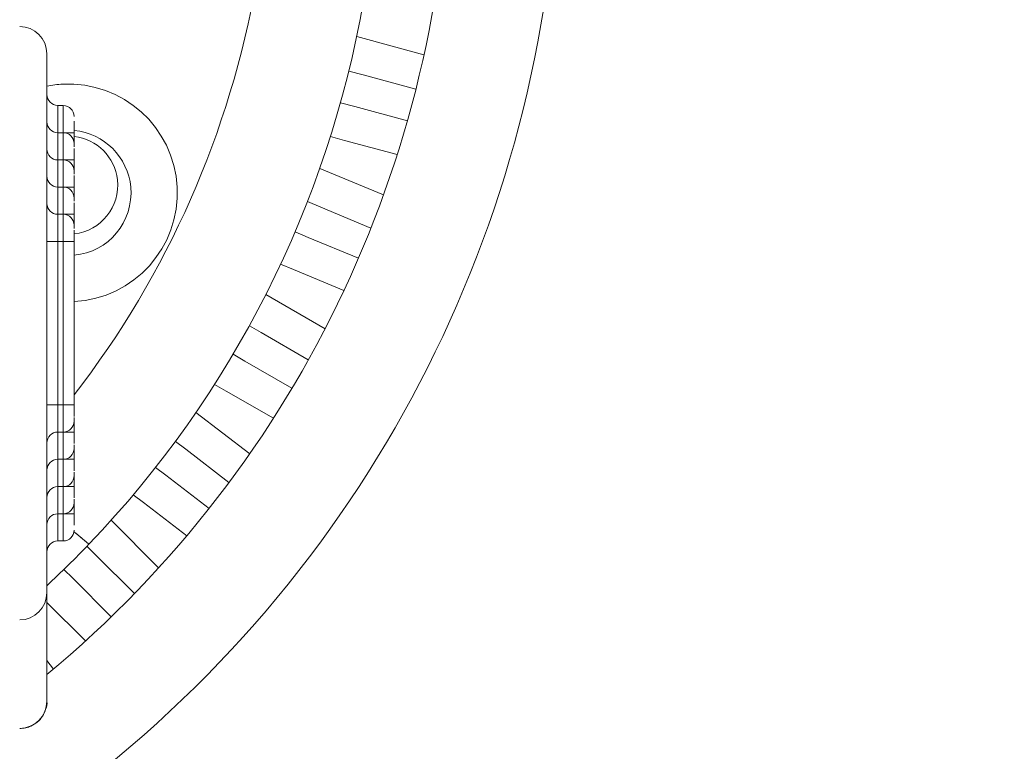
# Model space of a CAD drawing. Header units: inches. Extents: x 0.54 to 10.46, y 0.74 to 7.76.
# Tile 72 of 78: x 9.72 to 9.83, y 4.69 to 4.78. Entities that reach past the tile are written whole.
import ezdxf

# ---------------------------------------------------------------- set-up
doc = ezdxf.new("R2010")
doc.units = ezdxf.units.IN
doc.header["$MEASUREMENT"] = 0
doc.layers.add('BG', color=7, linetype='Continuous')
doc.layers.add('MCG-INT-4FT', color=7, linetype='Continuous')

# ---------------------------------------------------------------- blocks, each defined once
blk = doc.blocks.new('block 3')
at = {"layer": 'BG', "true_color": 0xffffff}
h = blk.add_hatch(color=7, dxfattribs=at)
h.dxf.hatch_style = 2
edge = h.paths.add_edge_path()
edge.add_spline(control_points=[(10.29599, 0.90612), (10.29599, 0.90612), (0.87112, 0.90612), (0.87112, 0.90612), (0.87016, 0.90612), (0.86938, 0.90689), (0.86938, 0.90785), (0.86938, 0.90785), (0.86938, 7.59215), (0.86938, 7.59215), (0.86938, 7.59311), (0.87016, 7.59389), (0.87112, 7.59389), (0.87112, 7.59389), (10.29599, 7.59389), (10.29599, 7.59389), (10.29696, 7.59389), (10.29773, 7.59311), (10.29773, 7.59215), (10.29773, 7.59215), (10.29773, 0.90785), (10.29773, 0.90785), (10.29773, 0.90689), (10.29696, 0.90612), (10.29599, 0.90612)], knot_values=[0, 0, 0, 0, 1, 1, 1, 2, 2, 2, 3, 3, 3, 4, 4, 4, 5, 5, 5, 6, 6, 6, 7, 7, 7, 8, 8, 8, 8], degree=3, periodic=1)
h.paths.add_polyline_path([(0.87286, 0.90959), (10.29426, 0.90959), (10.29426, 7.59042), (0.87286, 7.59042)])
at = {"layer": 'BG', "lineweight": 0}
blk.add_open_spline([(10.29599, 0.90612), (10.29599, 0.90612), (0.87112, 0.90612), (0.87112, 0.90612), (0.87016, 0.90612), (0.86938, 0.90689), (0.86938, 0.90785), (0.86938, 0.90785), (0.86938, 7.59215), (0.86938, 7.59215), (0.86938, 7.59311), (0.87016, 7.59389), (0.87112, 7.59389), (0.87112, 7.59389), (10.29599, 7.59389), (10.29599, 7.59389), (10.29696, 7.59389), (10.29773, 7.59311), (10.29773, 7.59215), (10.29773, 7.59215), (10.29773, 0.90785), (10.29773, 0.90785), (10.29773, 0.90689), (10.29696, 0.90612), (10.29599, 0.90612)], degree=3, knots=[0, 0, 0, 0, 1, 1, 1, 2, 2, 2, 3, 3, 3, 4, 4, 4, 5, 5, 5, 6, 6, 6, 7, 7, 7, 8, 8, 8, 8], dxfattribs=at)
blk = doc.blocks.new('block 2')
at = {"layer": 'BG'}
blk.add_blockref('block 3', (0, 0), dxfattribs=at)
blk = doc.blocks.new('block 69')
at = {"layer": 'BG', "true_color": 0xffffff}
h = blk.add_hatch(color=7, dxfattribs=at)
h.dxf.hatch_style = 2
edge = h.paths.add_edge_path()
edge.add_spline(control_points=[(10.46309, 0.739), (10.46309, 0.739), (0.53691, 0.739), (0.53691, 0.739), (0.53595, 0.739), (0.53517, 0.73978), (0.53517, 0.74074), (0.53517, 0.74074), (0.53517, 7.75926), (0.53517, 7.75926), (0.53517, 7.76022), (0.53595, 7.761), (0.53691, 7.761), (0.53691, 7.761), (10.46309, 7.761), (10.46309, 7.761), (10.46406, 7.761), (10.46483, 7.76022), (10.46483, 7.75926), (10.46483, 7.75926), (10.46483, 0.74074), (10.46483, 0.74074), (10.46483, 0.73978), (10.46406, 0.739), (10.46309, 0.739)], knot_values=[0, 0, 0, 0, 1, 1, 1, 2, 2, 2, 3, 3, 3, 4, 4, 4, 5, 5, 5, 6, 6, 6, 7, 7, 7, 8, 8, 8, 8], degree=3, periodic=1)
h.paths.add_polyline_path([(0.53864, 0.74248), (10.46136, 0.74248), (10.46136, 7.75752), (0.53864, 7.75752)])
at = {"layer": 'BG', "lineweight": 0}
blk.add_open_spline([(10.46309, 0.739), (10.46309, 0.739), (0.53691, 0.739), (0.53691, 0.739), (0.53595, 0.739), (0.53517, 0.73978), (0.53517, 0.74074), (0.53517, 0.74074), (0.53517, 7.75926), (0.53517, 7.75926), (0.53517, 7.76022), (0.53595, 7.761), (0.53691, 7.761), (0.53691, 7.761), (10.46309, 7.761), (10.46309, 7.761), (10.46406, 7.761), (10.46483, 7.76022), (10.46483, 7.75926), (10.46483, 7.75926), (10.46483, 0.74074), (10.46483, 0.74074), (10.46483, 0.73978), (10.46406, 0.739), (10.46309, 0.739)], degree=3, knots=[0, 0, 0, 0, 1, 1, 1, 2, 2, 2, 3, 3, 3, 4, 4, 4, 5, 5, 5, 6, 6, 6, 7, 7, 7, 8, 8, 8, 8], dxfattribs=at)
blk = doc.blocks.new('block 68')
at = {"layer": 'BG'}
blk.add_blockref('block 69', (0, 0), dxfattribs=at)
blk = doc.blocks.new('block 152')
at = {"layer": 'MCG-INT-4FT', "color": 7, "lineweight": 5, "true_color": 0xffffff}
blk.add_open_spline([(9.71834, 4.7019), (9.74865, 4.72708), (9.76618, 4.76443), (9.76618, 4.80383)], degree=3, dxfattribs=at)
blk = doc.blocks.new('block 160')
at = {"layer": 'MCG-INT-4FT', "color": 7, "lineweight": 5, "true_color": 0xffffff}
blk.add_open_spline([(9.72346, 4.68942), (9.75859, 4.71699), (9.77911, 4.75917), (9.77911, 4.80383)], degree=3, dxfattribs=at)
blk = doc.blocks.new('block 182')
at = {"layer": 'MCG-INT-4FT', "color": 7, "lineweight": 5, "true_color": 0xffffff}
blk.add_lwpolyline([(9.76215, 4.77141), (9.75591, 4.77309)], dxfattribs=at)
blk = doc.blocks.new('block 183')
at = {"layer": 'MCG-INT-4FT', "color": 7, "lineweight": 5, "true_color": 0xffffff}
blk.add_lwpolyline([(9.75418, 4.77355), (9.75591, 4.77309)], dxfattribs=at)
blk = doc.blocks.new('block 184')
at = {"layer": 'MCG-INT-4FT', "color": 7, "lineweight": 5, "true_color": 0xffffff}
blk.add_lwpolyline([(9.76311, 4.7755), (9.75512, 4.77765)], dxfattribs=at)
blk = doc.blocks.new('block 185')
at = {"layer": 'MCG-INT-4FT', "color": 7, "lineweight": 5, "true_color": 0xffffff}
blk.add_lwpolyline([(9.75682, 4.75492), (9.75085, 4.75739)], dxfattribs=at)
blk = doc.blocks.new('block 186')
at = {"layer": 'MCG-INT-4FT', "color": 7, "lineweight": 5, "true_color": 0xffffff}
blk.add_lwpolyline([(9.74927, 4.75805), (9.75085, 4.75739)], dxfattribs=at)
blk = doc.blocks.new('block 187')
at = {"layer": 'MCG-INT-4FT', "color": 7, "lineweight": 5, "true_color": 0xffffff}
blk.add_lwpolyline([(9.75831, 4.75885), (9.75074, 4.76199)], dxfattribs=at)
blk = doc.blocks.new('block 188')
at = {"layer": 'MCG-INT-4FT', "color": 7, "lineweight": 5, "true_color": 0xffffff}
blk.add_lwpolyline([(9.75369, 4.76532), (9.75994, 4.76364)], dxfattribs=at)
blk = doc.blocks.new('block 189')
at = {"layer": 'MCG-INT-4FT', "color": 7, "lineweight": 5, "true_color": 0xffffff}
blk.add_lwpolyline([(9.752, 4.76577), (9.75369, 4.76532)], dxfattribs=at)
blk = doc.blocks.new('block 190')
at = {"layer": 'MCG-INT-4FT', "color": 7, "lineweight": 5, "true_color": 0xffffff}
blk.add_lwpolyline([(9.7549, 4.76934), (9.7532, 4.76979)], dxfattribs=at)
blk = doc.blocks.new('block 191')
at = {"layer": 'MCG-INT-4FT', "color": 7, "lineweight": 5, "true_color": 0xffffff}
blk.add_lwpolyline([(9.7549, 4.76934), (9.76115, 4.76766)], dxfattribs=at)
blk = doc.blocks.new('block 192')
at = {"layer": 'MCG-INT-4FT', "color": 7, "lineweight": 5, "true_color": 0xffffff}
blk.add_lwpolyline([(9.74763, 4.74998), (9.75361, 4.7475)], dxfattribs=at)
blk = doc.blocks.new('block 193')
at = {"layer": 'MCG-INT-4FT', "color": 7, "lineweight": 5, "true_color": 0xffffff}
blk.add_lwpolyline([(9.74609, 4.75062), (9.74763, 4.74998)], dxfattribs=at)
blk = doc.blocks.new('block 194')
at = {"layer": 'MCG-INT-4FT', "color": 7, "lineweight": 5, "true_color": 0xffffff}
blk.add_lwpolyline([(9.74936, 4.75381), (9.74781, 4.75445)], dxfattribs=at)
blk = doc.blocks.new('block 195')
at = {"layer": 'MCG-INT-4FT', "color": 7, "lineweight": 5, "true_color": 0xffffff}
blk.add_lwpolyline([(9.74936, 4.75381), (9.75534, 4.75133)], dxfattribs=at)
blk = doc.blocks.new('block 196')
at = {"layer": 'MCG-INT-4FT', "color": 7, "lineweight": 5, "true_color": 0xffffff}
blk.add_lwpolyline([(9.74938, 4.73926), (9.74378, 4.7425)], dxfattribs=at)
blk = doc.blocks.new('block 197')
at = {"layer": 'MCG-INT-4FT', "color": 7, "lineweight": 5, "true_color": 0xffffff}
blk.add_lwpolyline([(9.74238, 4.74331), (9.74378, 4.7425)], dxfattribs=at)
blk = doc.blocks.new('block 198')
at = {"layer": 'MCG-INT-4FT', "color": 7, "lineweight": 5, "true_color": 0xffffff}
blk.add_lwpolyline([(9.75137, 4.74296), (9.74434, 4.74702)], dxfattribs=at)
blk = doc.blocks.new('block 199')
at = {"layer": 'MCG-INT-4FT', "color": 7, "lineweight": 5, "true_color": 0xffffff}
blk.add_lwpolyline([(9.73963, 4.73556), (9.74523, 4.73233)], dxfattribs=at)
blk = doc.blocks.new('block 200')
at = {"layer": 'MCG-INT-4FT', "color": 7, "lineweight": 5, "true_color": 0xffffff}
blk.add_lwpolyline([(9.73825, 4.73636), (9.73963, 4.73556)], dxfattribs=at)
blk = doc.blocks.new('block 201')
at = {"layer": 'MCG-INT-4FT', "color": 7, "lineweight": 5, "true_color": 0xffffff}
blk.add_lwpolyline([(9.74184, 4.73913), (9.74045, 4.73994)], dxfattribs=at)
blk = doc.blocks.new('block 202')
at = {"layer": 'MCG-INT-4FT', "color": 7, "lineweight": 5, "true_color": 0xffffff}
blk.add_lwpolyline([(9.74184, 4.73913), (9.74744, 4.7359)], dxfattribs=at)
blk = doc.blocks.new('block 203')
at = {"layer": 'MCG-INT-4FT', "color": 7, "lineweight": 5, "true_color": 0xffffff}
blk.add_lwpolyline([(9.73996, 4.72471), (9.73484, 4.72865)], dxfattribs=at)
blk = doc.blocks.new('block 204')
at = {"layer": 'MCG-INT-4FT', "color": 7, "lineweight": 5, "true_color": 0xffffff}
blk.add_lwpolyline([(9.7336, 4.72959), (9.73484, 4.72865)], dxfattribs=at)
blk = doc.blocks.new('block 205')
at = {"layer": 'MCG-INT-4FT', "color": 7, "lineweight": 5, "true_color": 0xffffff}
blk.add_lwpolyline([(9.74242, 4.72812), (9.73604, 4.73302)], dxfattribs=at)
blk = doc.blocks.new('block 206')
at = {"layer": 'MCG-INT-4FT', "color": 7, "lineweight": 5, "true_color": 0xffffff}
blk.add_lwpolyline([(9.72873, 4.71151), (9.72416, 4.71608)], dxfattribs=at)
blk = doc.blocks.new('block 207')
at = {"layer": 'MCG-INT-4FT', "color": 7, "lineweight": 5, "true_color": 0xffffff}
blk.add_lwpolyline([(9.7231, 4.71714), (9.72416, 4.71608)], dxfattribs=at)
blk = doc.blocks.new('block 208')
at = {"layer": 'MCG-INT-4FT', "color": 7, "lineweight": 5, "true_color": 0xffffff}
blk.add_lwpolyline([(9.73161, 4.71457), (9.72597, 4.72022)], dxfattribs=at)
blk = doc.blocks.new('block 209')
at = {"layer": 'MCG-INT-4FT', "color": 7, "lineweight": 5, "true_color": 0xffffff}
blk.add_lwpolyline([(9.72981, 4.72232), (9.73494, 4.71838)], dxfattribs=at)
blk = doc.blocks.new('block 210')
at = {"layer": 'MCG-INT-4FT', "color": 7, "lineweight": 5, "true_color": 0xffffff}
blk.add_lwpolyline([(9.7286, 4.72324), (9.72981, 4.72232)], dxfattribs=at)
blk = doc.blocks.new('block 211')
at = {"layer": 'MCG-INT-4FT', "color": 7, "lineweight": 5, "true_color": 0xffffff}
blk.add_lwpolyline([(9.73247, 4.72557), (9.73125, 4.7265)], dxfattribs=at)
blk = doc.blocks.new('block 212')
at = {"layer": 'MCG-INT-4FT', "color": 7, "lineweight": 5, "true_color": 0xffffff}
blk.add_lwpolyline([(9.73247, 4.72557), (9.7376, 4.72163)], dxfattribs=at)
blk = doc.blocks.new('block 213')
at = {"layer": 'MCG-INT-4FT', "color": 7, "lineweight": 5, "true_color": 0xffffff}
blk.add_lwpolyline([(9.71835, 4.71047), (9.72292, 4.70589)], dxfattribs=at)
blk = doc.blocks.new('block 214')
at = {"layer": 'MCG-INT-4FT', "color": 7, "lineweight": 5, "true_color": 0xffffff}
blk.add_lwpolyline([(9.71834, 4.71047), (9.71835, 4.71047)], dxfattribs=at)
blk = doc.blocks.new('block 215')
at = {"layer": 'MCG-INT-4FT', "color": 7, "lineweight": 5, "true_color": 0xffffff}
blk.add_lwpolyline([(9.72141, 4.71334), (9.72037, 4.71438)], dxfattribs=at)
blk = doc.blocks.new('block 216')
at = {"layer": 'MCG-INT-4FT', "color": 7, "lineweight": 5, "true_color": 0xffffff}
blk.add_lwpolyline([(9.72141, 4.71334), (9.72598, 4.70877)], dxfattribs=at)
blk = doc.blocks.new('block 217')
at = {"layer": 'MCG-INT-4FT', "color": 7, "lineweight": 5, "true_color": 0xffffff}
blk.add_lwpolyline([(9.71912, 4.70255), (9.71834, 4.70356)], dxfattribs=at)
blk = doc.blocks.new('block 327')
at = {"layer": 'MCG-INT-4FT', "color": 7, "lineweight": 5, "true_color": 0xffffff}
blk.add_open_spline([(9.72156, 4.71886), (9.72166, 4.71878), (9.72175, 4.71871), (9.72183, 4.71863), (9.72243, 4.71813), (9.72288, 4.71776), (9.7231, 4.71758), (9.72324, 4.71746), (9.72329, 4.71742), (9.72333, 4.71738)], degree=3, knots=[0, 0, 0, 0, 1, 1, 1, 2, 2, 2, 3, 3, 3, 3], dxfattribs=at)
blk = doc.blocks.new('block 331')
at = {"layer": 'MCG-INT-4FT', "color": 7, "lineweight": 5, "true_color": 0xffffff}
blk.add_open_spline([(9.71834, 4.71245), (9.72005, 4.71405), (9.72172, 4.71569), (9.72333, 4.71738)], degree=3, dxfattribs=at)
blk = doc.blocks.new('block 433')
at = {"layer": 'MCG-INT-4FT', "color": 7, "lineweight": 5, "true_color": 0xffffff}
blk.add_open_spline([(9.72158, 4.73512), (9.73268, 4.74946), (9.7401, 4.76629), (9.74321, 4.78415)], degree=3, dxfattribs=at)
blk = doc.blocks.new('block 434')
at = {"layer": 'MCG-INT-4FT', "color": 7, "lineweight": 5, "true_color": 0xffffff}
blk.add_open_spline([(9.72333, 4.71738), (9.74037, 4.73518), (9.75172, 4.75766), (9.75594, 4.78194)], degree=3, dxfattribs=at)
blk = doc.blocks.new('block 435')
at = {"layer": 'MCG-INT-4FT', "color": 7, "lineweight": 5, "true_color": 0xffffff}
blk.add_open_spline([(9.72333, 4.71738), (9.72322, 4.71747), (9.72311, 4.71756), (9.72277, 4.71785), (9.7225, 4.71807), (9.72208, 4.71843), (9.72156, 4.71886)], degree=3, knots=[0, 0, 0, 0, 1, 1, 1, 2, 2, 2, 2], dxfattribs=at)
blk = doc.blocks.new('block 436')
at = {"layer": 'MCG-INT-4FT', "color": 7, "lineweight": 5, "true_color": 0xffffff}
blk.add_open_spline([(9.72158, 4.74618), (9.72871, 4.74655), (9.73418, 4.75264), (9.73381, 4.75977), (9.73343, 4.7669), (9.72735, 4.77238), (9.72022, 4.772), (9.71959, 4.77197), (9.71896, 4.77189), (9.71834, 4.77176)], degree=3, knots=[0, 0, 0, 0, 1, 1, 1, 2, 2, 2, 3, 3, 3, 3], dxfattribs=at)
blk = doc.blocks.new('block 438')
at = {"layer": 'MCG-INT-4FT', "color": 7, "lineweight": 5, "true_color": 0xffffff}
blk.add_open_spline([(9.72158, 4.75169), (9.72566, 4.75206), (9.72867, 4.75568), (9.7283, 4.75977), (9.72797, 4.76334), (9.72515, 4.76617), (9.72158, 4.76649)], degree=3, knots=[0, 0, 0, 0, 1, 1, 1, 2, 2, 2, 2], dxfattribs=at)
blk = doc.blocks.new('block 446')
at = {"layer": 'MCG-INT-4FT', "color": 7, "lineweight": 5, "true_color": 0xffffff}
blk.add_open_spline([(9.72158, 4.75423), (9.72477, 4.75459), (9.72707, 4.75746), (9.72671, 4.76066), (9.72641, 4.76336), (9.72428, 4.76549), (9.72158, 4.76579)], degree=3, knots=[0, 0, 0, 0, 1, 1, 1, 2, 2, 2, 2], dxfattribs=at)
blk = doc.blocks.new('block 455')
at = {"layer": 'MCG-INT-4FT', "color": 7, "lineweight": 5, "true_color": 0xffffff}
blk.add_open_spline([(9.71834, 4.75784), (9.71834, 4.75712), (9.71892, 4.75655), (9.71964, 4.75655)], degree=3, dxfattribs=at)
blk = doc.blocks.new('block 457')
at = {"layer": 'MCG-INT-4FT', "color": 7, "lineweight": 5, "true_color": 0xffffff}
blk.add_open_spline([(9.71964, 4.73069), (9.71892, 4.73069), (9.71834, 4.73011), (9.71834, 4.7294)], degree=3, dxfattribs=at)
blk = doc.blocks.new('block 461')
at = {"layer": 'MCG-INT-4FT', "color": 7, "lineweight": 5, "true_color": 0xffffff}
blk.add_open_spline([(9.72158, 4.75525), (9.72158, 4.75597), (9.721, 4.75655), (9.72028, 4.75655)], degree=3, dxfattribs=at)
blk = doc.blocks.new('block 462')
at = {"layer": 'MCG-INT-4FT', "color": 7, "lineweight": 5, "true_color": 0xffffff}
blk.add_open_spline([(9.72028, 4.73069), (9.721, 4.73069), (9.72158, 4.73127), (9.72158, 4.73198)], degree=3, dxfattribs=at)
blk = doc.blocks.new('block 464')
at = {"layer": 'MCG-INT-4FT', "color": 7, "lineweight": 5, "true_color": 0xffffff}
blk.add_lwpolyline([(9.72028, 4.75655), (9.71964, 4.75655)], dxfattribs=at)
blk = doc.blocks.new('block 465')
at = {"layer": 'MCG-INT-4FT', "color": 7, "lineweight": 5, "true_color": 0xffffff}
blk.add_lwpolyline([(9.71964, 4.73069), (9.72028, 4.73069)], dxfattribs=at)
blk = doc.blocks.new('block 467')
at = {"layer": 'MCG-INT-4FT', "color": 7, "lineweight": 5, "true_color": 0xffffff}
blk.add_open_spline([(9.71834, 4.76107), (9.71834, 4.76036), (9.71892, 4.75978), (9.71964, 4.75978)], degree=3, dxfattribs=at)
blk = doc.blocks.new('block 469')
at = {"layer": 'MCG-INT-4FT', "color": 7, "lineweight": 5, "true_color": 0xffffff}
blk.add_open_spline([(9.71964, 4.72746), (9.71892, 4.72746), (9.71834, 4.72688), (9.71834, 4.72616)], degree=3, dxfattribs=at)
blk = doc.blocks.new('block 473')
at = {"layer": 'MCG-INT-4FT', "color": 7, "lineweight": 5, "true_color": 0xffffff}
blk.add_open_spline([(9.72158, 4.75848), (9.72158, 4.7592), (9.721, 4.75978), (9.72028, 4.75978)], degree=3, dxfattribs=at)
blk = doc.blocks.new('block 474')
at = {"layer": 'MCG-INT-4FT', "color": 7, "lineweight": 5, "true_color": 0xffffff}
blk.add_open_spline([(9.72028, 4.72746), (9.721, 4.72746), (9.72158, 4.72804), (9.72158, 4.72875)], degree=3, dxfattribs=at)
blk = doc.blocks.new('block 476')
at = {"layer": 'MCG-INT-4FT', "color": 7, "lineweight": 5, "true_color": 0xffffff}
blk.add_lwpolyline([(9.72028, 4.75978), (9.71964, 4.75978)], dxfattribs=at)
blk = doc.blocks.new('block 477')
at = {"layer": 'MCG-INT-4FT', "color": 7, "lineweight": 5, "true_color": 0xffffff}
blk.add_lwpolyline([(9.71964, 4.72746), (9.72028, 4.72746)], dxfattribs=at)
blk = doc.blocks.new('block 481')
at = {"layer": 'MCG-INT-4FT', "color": 7, "lineweight": 5, "true_color": 0xffffff}
blk.add_open_spline([(9.71834, 4.7643), (9.71834, 4.76359), (9.71892, 4.76301), (9.71964, 4.76301)], degree=3, dxfattribs=at)
blk = doc.blocks.new('block 483')
at = {"layer": 'MCG-INT-4FT', "color": 7, "lineweight": 5, "true_color": 0xffffff}
blk.add_open_spline([(9.71964, 4.72422), (9.71892, 4.72422), (9.71834, 4.72365), (9.71834, 4.72293)], degree=3, dxfattribs=at)
blk = doc.blocks.new('block 487')
at = {"layer": 'MCG-INT-4FT', "color": 7, "lineweight": 5, "true_color": 0xffffff}
blk.add_open_spline([(9.72158, 4.76172), (9.72158, 4.76243), (9.721, 4.76301), (9.72028, 4.76301)], degree=3, dxfattribs=at)
blk = doc.blocks.new('block 488')
at = {"layer": 'MCG-INT-4FT', "color": 7, "lineweight": 5, "true_color": 0xffffff}
blk.add_open_spline([(9.72028, 4.72422), (9.721, 4.72422), (9.72158, 4.7248), (9.72158, 4.72552)], degree=3, dxfattribs=at)
blk = doc.blocks.new('block 490')
at = {"layer": 'MCG-INT-4FT', "color": 7, "lineweight": 5, "true_color": 0xffffff}
blk.add_lwpolyline([(9.72028, 4.76301), (9.71964, 4.76301)], dxfattribs=at)
blk = doc.blocks.new('block 491')
at = {"layer": 'MCG-INT-4FT', "color": 7, "lineweight": 5, "true_color": 0xffffff}
blk.add_lwpolyline([(9.71964, 4.72422), (9.72028, 4.72422)], dxfattribs=at)
blk = doc.blocks.new('block 500')
at = {"layer": 'MCG-INT-4FT', "color": 7, "lineweight": 5, "true_color": 0xffffff}
blk.add_open_spline([(9.71834, 4.76753), (9.71834, 4.76682), (9.71892, 4.76624), (9.71964, 4.76624)], degree=3, dxfattribs=at)
blk = doc.blocks.new('block 502')
at = {"layer": 'MCG-INT-4FT', "color": 7, "lineweight": 5, "true_color": 0xffffff}
blk.add_open_spline([(9.71964, 4.72099), (9.71892, 4.72099), (9.71834, 4.72041), (9.71834, 4.7197)], degree=3, dxfattribs=at)
blk = doc.blocks.new('block 506')
at = {"layer": 'MCG-INT-4FT', "color": 7, "lineweight": 5, "true_color": 0xffffff}
blk.add_open_spline([(9.72158, 4.76495), (9.72158, 4.76566), (9.721, 4.76624), (9.72028, 4.76624)], degree=3, dxfattribs=at)
blk = doc.blocks.new('block 507')
at = {"layer": 'MCG-INT-4FT', "color": 7, "lineweight": 5, "true_color": 0xffffff}
blk.add_open_spline([(9.72028, 4.72099), (9.721, 4.72099), (9.72158, 4.72157), (9.72158, 4.72229)], degree=3, dxfattribs=at)
blk = doc.blocks.new('block 509')
at = {"layer": 'MCG-INT-4FT', "color": 7, "lineweight": 5, "true_color": 0xffffff}
blk.add_lwpolyline([(9.72028, 4.76624), (9.71964, 4.76624)], dxfattribs=at)
blk = doc.blocks.new('block 510')
at = {"layer": 'MCG-INT-4FT', "color": 7, "lineweight": 5, "true_color": 0xffffff}
blk.add_lwpolyline([(9.71964, 4.72099), (9.72028, 4.72099)], dxfattribs=at)
blk = doc.blocks.new('block 518')
at = {"layer": 'MCG-INT-4FT', "color": 7, "lineweight": 5, "true_color": 0xffffff}
blk.add_open_spline([(9.71834, 4.77077), (9.71834, 4.77005), (9.71892, 4.76947), (9.71964, 4.76947)], degree=3, dxfattribs=at)
blk = doc.blocks.new('block 520')
at = {"layer": 'MCG-INT-4FT', "color": 7, "lineweight": 5, "true_color": 0xffffff}
blk.add_open_spline([(9.71964, 4.71776), (9.71892, 4.71776), (9.71834, 4.71718), (9.71834, 4.71647)], degree=3, dxfattribs=at)
blk = doc.blocks.new('block 524')
at = {"layer": 'MCG-INT-4FT', "color": 7, "lineweight": 5, "true_color": 0xffffff}
blk.add_open_spline([(9.72158, 4.76818), (9.72158, 4.76889), (9.721, 4.76947), (9.72028, 4.76947)], degree=3, dxfattribs=at)
blk = doc.blocks.new('block 525')
at = {"layer": 'MCG-INT-4FT', "color": 7, "lineweight": 5, "true_color": 0xffffff}
blk.add_open_spline([(9.72028, 4.71776), (9.721, 4.71776), (9.72158, 4.71834), (9.72158, 4.71905)], degree=3, dxfattribs=at)
blk = doc.blocks.new('block 527')
at = {"layer": 'MCG-INT-4FT', "color": 7, "lineweight": 5, "true_color": 0xffffff}
blk.add_lwpolyline([(9.72028, 4.76947), (9.71964, 4.76947)], dxfattribs=at)
blk = doc.blocks.new('block 528')
at = {"layer": 'MCG-INT-4FT', "color": 7, "lineweight": 5, "true_color": 0xffffff}
blk.add_lwpolyline([(9.71964, 4.71776), (9.72028, 4.71776)], dxfattribs=at)
blk = doc.blocks.new('block 552')
at = {"layer": 'MCG-INT-4FT', "color": 7, "lineweight": 5, "true_color": 0xffffff}
blk.add_open_spline([(9.71819, 4.69777), (9.71833, 4.69807), (9.71839, 4.6984), (9.71834, 4.69871)], degree=3, dxfattribs=at)
blk = doc.blocks.new('block 553')
at = {"layer": 'MCG-INT-4FT', "color": 7, "lineweight": 5, "true_color": 0xffffff}
blk.add_open_spline([(9.71511, 4.6955), (9.71535, 4.69551), (9.71559, 4.69553), (9.71583, 4.69558), (9.71604, 4.69562), (9.71624, 4.69569), (9.71644, 4.69578), (9.71672, 4.69591), (9.71697, 4.69607), (9.7172, 4.69626), (9.71744, 4.69646), (9.71765, 4.69669), (9.71781, 4.69695), (9.71797, 4.69721), (9.71808, 4.69749), (9.71819, 4.69777)], degree=3, knots=[0, 0, 0, 0, 1, 1, 1, 2, 2, 2, 3, 3, 3, 4, 4, 4, 5, 5, 5, 5], dxfattribs=at)
blk = doc.blocks.new('block 575')
at = {"layer": 'MCG-INT-4FT', "color": 7, "lineweight": 5, "true_color": 0xffffff}
blk.add_open_spline([(9.71834, 4.77561), (9.71834, 4.7774), (9.7169, 4.77885), (9.71511, 4.77885)], degree=3, dxfattribs=at)
blk = doc.blocks.new('block 576')
at = {"layer": 'MCG-INT-4FT', "color": 7, "lineweight": 5, "true_color": 0xffffff}
blk.add_lwpolyline([(9.71834, 4.77561), (9.71834, 4.71163)], dxfattribs=at)
blk = doc.blocks.new('block 577')
at = {"layer": 'MCG-INT-4FT', "color": 7, "lineweight": 5, "true_color": 0xffffff}
blk.add_open_spline([(9.71511, 4.70839), (9.7169, 4.70839), (9.71834, 4.70984), (9.71834, 4.71163)], degree=3, dxfattribs=at)
blk = doc.blocks.new('block 592')
at = {"layer": 'MCG-INT-4FT', "color": 7, "lineweight": 5, "true_color": 0xffffff}
blk.add_open_spline([(9.71511, 4.69551), (9.71689, 4.69551), (9.71834, 4.69695), (9.71834, 4.69873)], degree=3, dxfattribs=at)
blk = doc.blocks.new('block 593')
at = {"layer": 'MCG-INT-4FT', "color": 7, "lineweight": 5, "true_color": 0xffffff}
blk.add_lwpolyline([(9.71834, 4.69873), (9.71834, 4.71163)], dxfattribs=at)
blk = doc.blocks.new('block 594')
at = {"layer": 'MCG-INT-4FT', "color": 7, "lineweight": 5, "true_color": 0xffffff}
blk.add_lwpolyline([(9.71834, 4.75331), (9.71964, 4.75331)], dxfattribs=at)
blk = doc.blocks.new('block 595')
at = {"layer": 'MCG-INT-4FT', "color": 7, "lineweight": 5, "true_color": 0xffffff}
blk.add_lwpolyline([(9.71834, 4.73392), (9.71964, 4.73392)], dxfattribs=at)
blk = doc.blocks.new('block 596')
at = {"layer": 'MCG-INT-4FT', "color": 7, "lineweight": 5, "true_color": 0xffffff}
blk.add_lwpolyline([(9.71964, 4.75331), (9.71964, 4.73392)], dxfattribs=at)
blk = doc.blocks.new('block 604')
at = {"layer": 'MCG-INT-4FT', "color": 7, "lineweight": 5, "true_color": 0xffffff}
blk.add_open_spline([(9.72158, 4.75331), (9.72158, 4.75358), (9.72158, 4.75384), (9.72158, 4.75407), (9.72158, 4.75419), (9.72158, 4.75429), (9.72158, 4.7544), (9.72158, 4.75451), (9.72158, 4.75461), (9.72158, 4.75468)], degree=3, knots=[0, 0, 0, 0, 1, 1, 1, 2, 2, 2, 3, 3, 3, 3], dxfattribs=at)
blk = doc.blocks.new('block 605')
at = {"layer": 'MCG-INT-4FT', "color": 7, "lineweight": 5, "true_color": 0xffffff}
blk.add_lwpolyline([(9.72158, 4.75331), (9.72028, 4.75331)], dxfattribs=at)
blk = doc.blocks.new('block 606')
at = {"layer": 'MCG-INT-4FT', "color": 7, "lineweight": 5, "true_color": 0xffffff}
blk.add_lwpolyline([(9.72158, 4.73392), (9.72028, 4.73392)], dxfattribs=at)
blk = doc.blocks.new('block 607')
at = {"layer": 'MCG-INT-4FT', "color": 7, "lineweight": 5, "true_color": 0xffffff}
blk.add_open_spline([(9.72158, 4.73392), (9.72158, 4.73366), (9.72158, 4.7334), (9.72158, 4.73317), (9.72158, 4.73295), (9.72158, 4.73276), (9.72158, 4.73256)], degree=3, knots=[0, 0, 0, 0, 1, 1, 1, 2, 2, 2, 2], dxfattribs=at)
blk = doc.blocks.new('block 612')
at = {"layer": 'MCG-INT-4FT', "color": 7, "lineweight": 5, "true_color": 0xffffff}
blk.add_lwpolyline([(9.72028, 4.75331), (9.71964, 4.75331)], dxfattribs=at)
blk = doc.blocks.new('block 613')
at = {"layer": 'MCG-INT-4FT', "color": 7, "lineweight": 5, "true_color": 0xffffff}
blk.add_lwpolyline([(9.72028, 4.73392), (9.72028, 4.75331)], dxfattribs=at)
blk = doc.blocks.new('block 614')
at = {"layer": 'MCG-INT-4FT', "color": 7, "lineweight": 5, "true_color": 0xffffff}
blk.add_lwpolyline([(9.72028, 4.73392), (9.71964, 4.73392)], dxfattribs=at)
blk = doc.blocks.new('block 615')
at = {"layer": 'MCG-INT-4FT', "color": 7, "lineweight": 5, "true_color": 0xffffff}
blk.add_lwpolyline([(9.72158, 4.73392), (9.72158, 4.75331)], dxfattribs=at)
blk = doc.blocks.new('block 620')
at = {"layer": 'MCG-INT-4FT', "color": 7, "lineweight": 5, "true_color": 0xffffff}
blk.add_open_spline([(9.72158, 4.75655), (9.72158, 4.75681), (9.72158, 4.75707), (9.72158, 4.75731), (9.72158, 4.75742), (9.72158, 4.75752), (9.72158, 4.75763), (9.72158, 4.75774), (9.72158, 4.75784), (9.72158, 4.75792)], degree=3, knots=[0, 0, 0, 0, 1, 1, 1, 2, 2, 2, 3, 3, 3, 3], dxfattribs=at)
blk = doc.blocks.new('block 621')
at = {"layer": 'MCG-INT-4FT', "color": 7, "lineweight": 5, "true_color": 0xffffff}
blk.add_lwpolyline([(9.72158, 4.75655), (9.72028, 4.75655)], dxfattribs=at)
blk = doc.blocks.new('block 622')
at = {"layer": 'MCG-INT-4FT', "color": 7, "lineweight": 5, "true_color": 0xffffff}
blk.add_lwpolyline([(9.72158, 4.73069), (9.72028, 4.73069)], dxfattribs=at)
blk = doc.blocks.new('block 623')
at = {"layer": 'MCG-INT-4FT', "color": 7, "lineweight": 5, "true_color": 0xffffff}
blk.add_open_spline([(9.72158, 4.73069), (9.72158, 4.73043), (9.72158, 4.73017), (9.72158, 4.72994), (9.72158, 4.72972), (9.72158, 4.72952), (9.72158, 4.72933)], degree=3, knots=[0, 0, 0, 0, 1, 1, 1, 2, 2, 2, 2], dxfattribs=at)
blk = doc.blocks.new('block 628')
at = {"layer": 'MCG-INT-4FT', "color": 7, "lineweight": 5, "true_color": 0xffffff}
blk.add_lwpolyline([(9.72028, 4.75655), (9.71964, 4.75655)], dxfattribs=at)
blk = doc.blocks.new('block 629')
at = {"layer": 'MCG-INT-4FT', "color": 7, "lineweight": 5, "true_color": 0xffffff}
blk.add_lwpolyline([(9.72028, 4.73069), (9.71964, 4.73069)], dxfattribs=at)
blk = doc.blocks.new('block 630')
at = {"layer": 'MCG-INT-4FT', "color": 7, "lineweight": 5, "true_color": 0xffffff}
blk.add_lwpolyline([(9.72158, 4.73069), (9.72158, 4.73242)], dxfattribs=at)
blk = doc.blocks.new('block 631')
at = {"layer": 'MCG-INT-4FT', "color": 7, "lineweight": 5, "true_color": 0xffffff}
blk.add_lwpolyline([(9.72158, 4.75486), (9.72158, 4.75655)], dxfattribs=at)
blk = doc.blocks.new('block 647')
at = {"layer": 'MCG-INT-4FT', "color": 7, "lineweight": 5, "true_color": 0xffffff}
blk.add_open_spline([(9.72158, 4.75978), (9.72158, 4.76004), (9.72158, 4.7603), (9.72158, 4.76054), (9.72158, 4.76065), (9.72158, 4.76076), (9.72158, 4.76086), (9.72158, 4.76097), (9.72158, 4.76108), (9.72158, 4.76115)], degree=3, knots=[0, 0, 0, 0, 1, 1, 1, 2, 2, 2, 3, 3, 3, 3], dxfattribs=at)
blk = doc.blocks.new('block 648')
at = {"layer": 'MCG-INT-4FT', "color": 7, "lineweight": 5, "true_color": 0xffffff}
blk.add_lwpolyline([(9.72158, 4.75978), (9.72028, 4.75978)], dxfattribs=at)
blk = doc.blocks.new('block 649')
at = {"layer": 'MCG-INT-4FT', "color": 7, "lineweight": 5, "true_color": 0xffffff}
blk.add_lwpolyline([(9.72158, 4.72746), (9.72028, 4.72746)], dxfattribs=at)
blk = doc.blocks.new('block 650')
at = {"layer": 'MCG-INT-4FT', "color": 7, "lineweight": 5, "true_color": 0xffffff}
blk.add_open_spline([(9.72158, 4.72746), (9.72158, 4.7272), (9.72158, 4.72694), (9.72158, 4.72671), (9.72158, 4.72649), (9.72158, 4.72629), (9.72158, 4.7261)], degree=3, knots=[0, 0, 0, 0, 1, 1, 1, 2, 2, 2, 2], dxfattribs=at)
blk = doc.blocks.new('block 655')
at = {"layer": 'MCG-INT-4FT', "color": 7, "lineweight": 5, "true_color": 0xffffff}
blk.add_lwpolyline([(9.72028, 4.75978), (9.71964, 4.75978)], dxfattribs=at)
blk = doc.blocks.new('block 656')
at = {"layer": 'MCG-INT-4FT', "color": 7, "lineweight": 5, "true_color": 0xffffff}
blk.add_lwpolyline([(9.72028, 4.72746), (9.71964, 4.72746)], dxfattribs=at)
blk = doc.blocks.new('block 657')
at = {"layer": 'MCG-INT-4FT', "color": 7, "lineweight": 5, "true_color": 0xffffff}
blk.add_lwpolyline([(9.72158, 4.72746), (9.72158, 4.72918)], dxfattribs=at)
blk = doc.blocks.new('block 658')
at = {"layer": 'MCG-INT-4FT', "color": 7, "lineweight": 5, "true_color": 0xffffff}
blk.add_lwpolyline([(9.72158, 4.75809), (9.72158, 4.75978)], dxfattribs=at)
blk = doc.blocks.new('block 676')
at = {"layer": 'MCG-INT-4FT', "color": 7, "lineweight": 5, "true_color": 0xffffff}
blk.add_open_spline([(9.72158, 4.76301), (9.72158, 4.76327), (9.72158, 4.76353), (9.72158, 4.76377), (9.72158, 4.76388), (9.72158, 4.76399), (9.72158, 4.76409), (9.72158, 4.7642), (9.72158, 4.76431), (9.72158, 4.76438)], degree=3, knots=[0, 0, 0, 0, 1, 1, 1, 2, 2, 2, 3, 3, 3, 3], dxfattribs=at)
blk = doc.blocks.new('block 677')
at = {"layer": 'MCG-INT-4FT', "color": 7, "lineweight": 5, "true_color": 0xffffff}
blk.add_lwpolyline([(9.72158, 4.76301), (9.72028, 4.76301)], dxfattribs=at)
blk = doc.blocks.new('block 678')
at = {"layer": 'MCG-INT-4FT', "color": 7, "lineweight": 5, "true_color": 0xffffff}
blk.add_lwpolyline([(9.72158, 4.72422), (9.72028, 4.72422)], dxfattribs=at)
blk = doc.blocks.new('block 679')
at = {"layer": 'MCG-INT-4FT', "color": 7, "lineweight": 5, "true_color": 0xffffff}
blk.add_open_spline([(9.72158, 4.72422), (9.72158, 4.72397), (9.72158, 4.72371), (9.72158, 4.72347), (9.72158, 4.72325), (9.72158, 4.72306), (9.72158, 4.72287)], degree=3, knots=[0, 0, 0, 0, 1, 1, 1, 2, 2, 2, 2], dxfattribs=at)
blk = doc.blocks.new('block 682')
at = {"layer": 'MCG-INT-4FT', "color": 7, "lineweight": 5, "true_color": 0xffffff}
blk.add_lwpolyline([(9.72028, 4.76301), (9.71964, 4.76301)], dxfattribs=at)
blk = doc.blocks.new('block 683')
at = {"layer": 'MCG-INT-4FT', "color": 7, "lineweight": 5, "true_color": 0xffffff}
blk.add_lwpolyline([(9.72028, 4.72422), (9.71964, 4.72422)], dxfattribs=at)
blk = doc.blocks.new('block 686')
at = {"layer": 'MCG-INT-4FT', "color": 7, "lineweight": 5, "true_color": 0xffffff}
blk.add_lwpolyline([(9.72158, 4.72422), (9.72158, 4.72595)], dxfattribs=at)
blk = doc.blocks.new('block 687')
at = {"layer": 'MCG-INT-4FT', "color": 7, "lineweight": 5, "true_color": 0xffffff}
blk.add_lwpolyline([(9.72158, 4.76132), (9.72158, 4.76301)], dxfattribs=at)
blk = doc.blocks.new('block 703')
at = {"layer": 'MCG-INT-4FT', "color": 7, "lineweight": 5, "true_color": 0xffffff}
blk.add_open_spline([(9.72158, 4.76624), (9.72158, 4.7665), (9.72158, 4.76677), (9.72158, 4.767), (9.72158, 4.76711), (9.72158, 4.76722), (9.72158, 4.76733), (9.72158, 4.76743), (9.72158, 4.76754), (9.72158, 4.76761)], degree=3, knots=[0, 0, 0, 0, 1, 1, 1, 2, 2, 2, 3, 3, 3, 3], dxfattribs=at)
blk = doc.blocks.new('block 704')
at = {"layer": 'MCG-INT-4FT', "color": 7, "lineweight": 5, "true_color": 0xffffff}
blk.add_lwpolyline([(9.72158, 4.76624), (9.72028, 4.76624)], dxfattribs=at)
blk = doc.blocks.new('block 705')
at = {"layer": 'MCG-INT-4FT', "color": 7, "lineweight": 5, "true_color": 0xffffff}
blk.add_lwpolyline([(9.72158, 4.72099), (9.72028, 4.72099)], dxfattribs=at)
blk = doc.blocks.new('block 706')
at = {"layer": 'MCG-INT-4FT', "color": 7, "lineweight": 5, "true_color": 0xffffff}
blk.add_open_spline([(9.72158, 4.72099), (9.72158, 4.72073), (9.72158, 4.72047), (9.72158, 4.72024), (9.72158, 4.72002), (9.72158, 4.71983), (9.72158, 4.71963)], degree=3, knots=[0, 0, 0, 0, 1, 1, 1, 2, 2, 2, 2], dxfattribs=at)
blk = doc.blocks.new('block 709')
at = {"layer": 'MCG-INT-4FT', "color": 7, "lineweight": 5, "true_color": 0xffffff}
blk.add_lwpolyline([(9.72028, 4.76624), (9.71964, 4.76624)], dxfattribs=at)
blk = doc.blocks.new('block 710')
at = {"layer": 'MCG-INT-4FT', "color": 7, "lineweight": 5, "true_color": 0xffffff}
blk.add_lwpolyline([(9.72028, 4.72099), (9.71964, 4.72099)], dxfattribs=at)
blk = doc.blocks.new('block 713')
at = {"layer": 'MCG-INT-4FT', "color": 7, "lineweight": 5, "true_color": 0xffffff}
blk.add_lwpolyline([(9.72158, 4.72099), (9.72158, 4.72272)], dxfattribs=at)
blk = doc.blocks.new('block 714')
at = {"layer": 'MCG-INT-4FT', "color": 7, "lineweight": 5, "true_color": 0xffffff}
blk.add_lwpolyline([(9.72158, 4.76455), (9.72158, 4.76624)], dxfattribs=at)
blk = doc.blocks.new('block 823')
at = {"layer": 'MCG-INT-4FT', "color": 8, "lineweight": 5, "true_color": 0x808080}
blk.add_lwpolyline([(9.71964, 4.75655), (9.71964, 4.75331)], dxfattribs=at)
blk = doc.blocks.new('block 825')
at = {"layer": 'MCG-INT-4FT', "color": 8, "lineweight": 5, "true_color": 0x808080}
blk.add_lwpolyline([(9.71964, 4.73392), (9.71964, 4.73069)], dxfattribs=at)
blk = doc.blocks.new('block 829')
at = {"layer": 'MCG-INT-4FT', "color": 8, "lineweight": 5, "true_color": 0x808080}
blk.add_lwpolyline([(9.72028, 4.75331), (9.72028, 4.75655)], dxfattribs=at)
blk = doc.blocks.new('block 830')
at = {"layer": 'MCG-INT-4FT', "color": 8, "lineweight": 5, "true_color": 0x808080}
blk.add_lwpolyline([(9.72028, 4.73069), (9.72028, 4.73392)], dxfattribs=at)
blk = doc.blocks.new('block 831')
at = {"layer": 'MCG-INT-4FT', "color": 8, "lineweight": 5, "true_color": 0x808080}
blk.add_lwpolyline([(9.71964, 4.75978), (9.71964, 4.75655)], dxfattribs=at)
blk = doc.blocks.new('block 833')
at = {"layer": 'MCG-INT-4FT', "color": 8, "lineweight": 5, "true_color": 0x808080}
blk.add_lwpolyline([(9.71964, 4.73069), (9.71964, 4.72746)], dxfattribs=at)
blk = doc.blocks.new('block 837')
at = {"layer": 'MCG-INT-4FT', "color": 8, "lineweight": 5, "true_color": 0x808080}
blk.add_lwpolyline([(9.72028, 4.75655), (9.72028, 4.75978)], dxfattribs=at)
blk = doc.blocks.new('block 838')
at = {"layer": 'MCG-INT-4FT', "color": 8, "lineweight": 5, "true_color": 0x808080}
blk.add_lwpolyline([(9.72028, 4.72746), (9.72028, 4.73069)], dxfattribs=at)
blk = doc.blocks.new('block 839')
at = {"layer": 'MCG-INT-4FT', "color": 8, "lineweight": 5, "true_color": 0x808080}
blk.add_lwpolyline([(9.71964, 4.76301), (9.71964, 4.75978)], dxfattribs=at)
blk = doc.blocks.new('block 841')
at = {"layer": 'MCG-INT-4FT', "color": 8, "lineweight": 5, "true_color": 0x808080}
blk.add_lwpolyline([(9.71964, 4.72746), (9.71964, 4.72422)], dxfattribs=at)
blk = doc.blocks.new('block 845')
at = {"layer": 'MCG-INT-4FT', "color": 8, "lineweight": 5, "true_color": 0x808080}
blk.add_lwpolyline([(9.72028, 4.75978), (9.72028, 4.76301)], dxfattribs=at)
blk = doc.blocks.new('block 846')
at = {"layer": 'MCG-INT-4FT', "color": 8, "lineweight": 5, "true_color": 0x808080}
blk.add_lwpolyline([(9.72028, 4.72422), (9.72028, 4.72746)], dxfattribs=at)
blk = doc.blocks.new('block 853')
at = {"layer": 'MCG-INT-4FT', "color": 8, "lineweight": 5, "true_color": 0x808080}
blk.add_lwpolyline([(9.71964, 4.76624), (9.71964, 4.76301)], dxfattribs=at)
blk = doc.blocks.new('block 855')
at = {"layer": 'MCG-INT-4FT', "color": 8, "lineweight": 5, "true_color": 0x808080}
blk.add_lwpolyline([(9.71964, 4.72422), (9.71964, 4.72099)], dxfattribs=at)
blk = doc.blocks.new('block 859')
at = {"layer": 'MCG-INT-4FT', "color": 8, "lineweight": 5, "true_color": 0x808080}
blk.add_lwpolyline([(9.72028, 4.76301), (9.72028, 4.76624)], dxfattribs=at)
blk = doc.blocks.new('block 860')
at = {"layer": 'MCG-INT-4FT', "color": 8, "lineweight": 5, "true_color": 0x808080}
blk.add_lwpolyline([(9.72028, 4.72099), (9.72028, 4.72422)], dxfattribs=at)
blk = doc.blocks.new('block 871')
at = {"layer": 'MCG-INT-4FT', "color": 8, "lineweight": 5, "true_color": 0x808080}
blk.add_lwpolyline([(9.71964, 4.76947), (9.71964, 4.76624)], dxfattribs=at)
blk = doc.blocks.new('block 873')
at = {"layer": 'MCG-INT-4FT', "color": 8, "lineweight": 5, "true_color": 0x808080}
blk.add_lwpolyline([(9.71964, 4.72099), (9.71964, 4.71776)], dxfattribs=at)
blk = doc.blocks.new('block 877')
at = {"layer": 'MCG-INT-4FT', "color": 8, "lineweight": 5, "true_color": 0x808080}
blk.add_lwpolyline([(9.72028, 4.76624), (9.72028, 4.76947)], dxfattribs=at)
blk = doc.blocks.new('block 878')
at = {"layer": 'MCG-INT-4FT', "color": 8, "lineweight": 5, "true_color": 0x808080}
blk.add_lwpolyline([(9.72028, 4.71776), (9.72028, 4.72099)], dxfattribs=at)

msp = doc.modelspace()

# ---------------------------------------------------------------- block references
at = {"layer": 'BG'}
for name in ['block 68', 'block 2']:
    msp.add_blockref(name, (0, 0), dxfattribs=at)
at = {"layer": 'MCG-INT-4FT'}
for name in ['block 152', 'block 160', 'block 433', 'block 434', 'block 575', 'block 184', 'block 576', 'block 183', 'block 182', 'block 436', 'block 518', 'block 527', 'block 871', 'block 524', 'block 877', 'block 190', 'block 191', 'block 500', 'block 703', 'block 509', 'block 709', 'block 853', 'block 506', 'block 704', 'block 859', 'block 438', 'block 714', 'block 446', 'block 189', 'block 188', 'block 481', 'block 676', 'block 490', 'block 682', 'block 839', 'block 487', 'block 677', 'block 845', 'block 687', 'block 187', 'block 467', 'block 647', 'block 476', 'block 655', 'block 831', 'block 473', 'block 648', 'block 837', 'block 658', 'block 455', 'block 620', 'block 186', 'block 185', 'block 464', 'block 628', 'block 823', 'block 461', 'block 621', 'block 829', 'block 631', 'block 604', 'block 194', 'block 594', 'block 596', 'block 612', 'block 605', 'block 613', 'block 615', 'block 195', 'block 193', 'block 192', 'block 198', 'block 197', 'block 196', 'block 201', 'block 202', 'block 200', 'block 199', 'block 595', 'block 614', 'block 825', 'block 606', 'block 830', 'block 607', 'block 630', 'block 205', 'block 462', 'block 457', 'block 465', 'block 629', 'block 833', 'block 622', 'block 838', 'block 623', 'block 474', 'block 657', 'block 204', 'block 203', 'block 469', 'block 477', 'block 656', 'block 841', 'block 649', 'block 846', 'block 650', 'block 211', 'block 488', 'block 686', 'block 212', 'block 483', 'block 491', 'block 683', 'block 855', 'block 678', 'block 860', 'block 679', 'block 713', 'block 210', 'block 507', 'block 209', 'block 502', 'block 510', 'block 710', 'block 873', 'block 705', 'block 878', 'block 706', 'block 208', 'block 525', 'block 327', 'block 435', 'block 520', 'block 331', 'block 528', 'block 207', 'block 206', 'block 215', 'block 216', 'block 577', 'block 593', 'block 214', 'block 213', 'block 217', 'block 592', 'block 552', 'block 553']:
    msp.add_blockref(name, (0, 0), dxfattribs=at)

doc.saveas('drawing.dxf')
